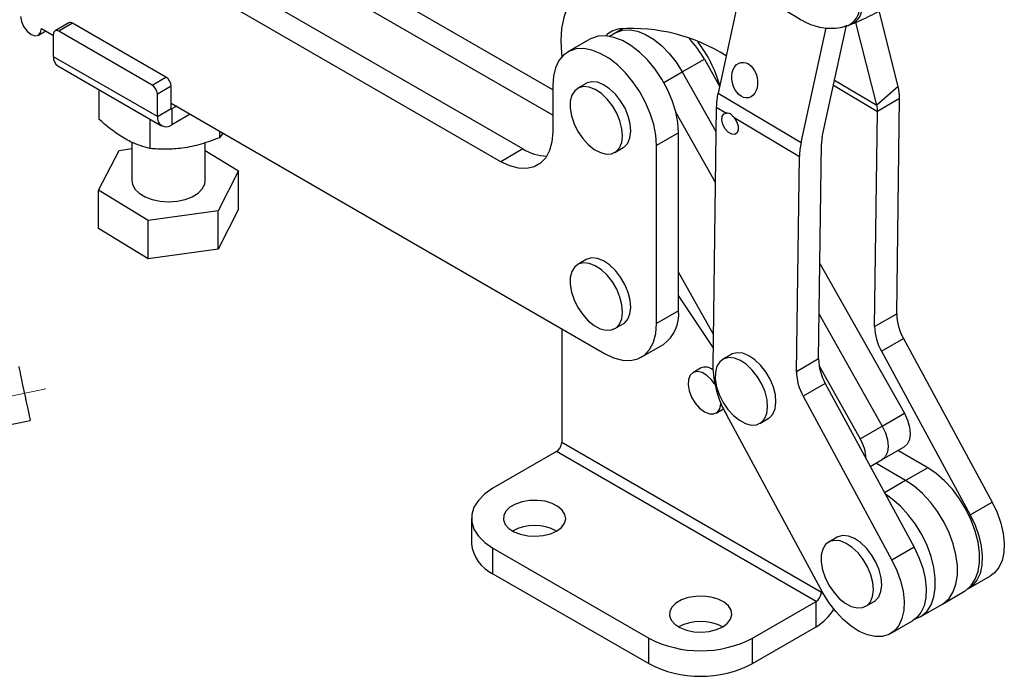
# Model space of a CAD drawing. Header units: millimetres. Extents: x 31 to 397, y 20 to 288.
# Tile 20 of 22: x 297 to 387, y 163 to 222. Entities that reach past the tile are written whole.
import ezdxf

# ---------------------------------------------------------------- set-up
doc = ezdxf.new("R2010")
doc.units = ezdxf.units.MM
doc.linetypes.add('CENTERX2', pattern=[20.32, 12.7, -2.54, 2.54, -2.54])
doc.layers.add('FORMATO', color=179, linetype='Continuous')

msp = doc.modelspace()

# ---------------------------------------------------------------- linework, layer by layer
at = {"color": 7, "linetype": 'Continuous', "lineweight": 25}
for p, q in [((345.564491, 215.934599), (319.401199, 231.03964)), ((345.564405, 213.621393), (317.397729, 229.883062)), ((342.853572, 210.559947), (313.390791, 227.569905)), ((340.850102, 209.403369), (311.387321, 226.413327)), ((362.721412, 225.475199), (360.577718, 215.635502)), ((376.94434, 216.242585), (375.198725, 223.091956)), ((301.625558, 222.009653), (300.376336, 221.288493)), ((301.958883, 221.976637), (300.709661, 221.255476)), ((310.444164, 217.077769), (301.958883, 221.976637)), ((370.046534, 211.671051), (372.253593, 221.801599)), ((375.001169, 214.531301), (373.082905, 222.058102)), ((298.854162, 220.903382), (299.520935, 221.288302)), ((299.130358, 221.513796), (300.238233, 220.874178)), ((300.238161, 218.941978), (300.238238, 220.983286)), ((309.194942, 216.356608), (300.709661, 221.255476)), ((351.953383, 221.490032), (350.735348, 220.786875)), ((368.119299, 211.147998), (370.38762, 221.559735)), ((348.948958, 220.525393), (346.945488, 219.368815)), ((309.666253, 213.49879), (300.238161, 218.941978)), ((357.334371, 217.555138), (359.33784, 218.711716)), ((359.33784, 218.711716), (360.7162, 216.271145)), ((300.617873, 218.10263), (310.045961, 212.659444)), ((357.334371, 217.555138), (360.395298, 212.13536)), ((309.194942, 216.356608), (310.444164, 217.077769)), ((348.595354, 216.510855), (347.841107, 216.075437)), ((348.679002, 216.554565), (348.595354, 216.510855)), ((304.359327, 215.942549), (304.359229, 213.267951)), ((309.666253, 213.49879), (309.666326, 215.5401)), ((310.915548, 216.26126), (309.666326, 215.5401)), ((310.915475, 214.219951), (310.915548, 216.26126)), ((345.564506, 216.316749), (345.564349, 212.125263)), ((360.577718, 215.635502), (368.119299, 211.147998)), ((376.94434, 216.242585), (375.001169, 214.531301)), ((310.915491, 214.7098), (350.277749, 191.984505)), ((377.064938, 215.133173), (375.061468, 213.976595)), ((376.802738, 195.583537), (377.064938, 215.133173)), ((309.666253, 213.49879), (310.915475, 214.219951)), ((310.962612, 214.19273), (310.962559, 212.750205)), ((312.636194, 213.716375), (310.962559, 212.750205)), ((311.386875, 214.437653), (310.962612, 214.19273)), ((356.759801, 213.868503), (360.333671, 207.540491)), ((360.425248, 214.368451), (360.110337, 190.888681)), ((360.425248, 214.368451), (361.34427, 213.821601)), ((374.799268, 194.426959), (375.061468, 213.976595)), ((308.986142, 213.271317), (308.986043, 210.596719)), ((362.03043, 213.413312), (367.96683, 209.880947)), ((315.306412, 212.174759), (315.306387, 211.57426)), ((315.606935, 212.001256), (315.306387, 211.57426)), ((356.996065, 212.03014), (354.992596, 210.873562)), ((356.995465, 195.862979), (356.996065, 212.03014)), ((307.346129, 211.180653), (307.345999, 207.687372)), ((314.012666, 207.687126), (314.012792, 211.128693)), ((369.708099, 191.48789), (369.970299, 211.037526)), ((304.315114, 206.809678), (306.180543, 210.430399)), ((306.180543, 210.430399), (307.346107, 210.591119)), ((314.012765, 210.41285), (317.043551, 208.56482)), ((342.853572, 210.559947), (340.850102, 209.403369)), ((351.2075, 210.24404), (351.961747, 210.679458)), ((354.991996, 194.7064), (354.992596, 210.873562)), ((367.70463, 190.331311), (367.96683, 209.880947)), ((317.043551, 208.56482), (315.178119, 204.944101)), ((317.043421, 205.080987), (317.043551, 208.56482)), ((304.314984, 203.325845), (304.315114, 206.809678)), ((308.813902, 204.066529), (304.315114, 206.809678)), ((315.178119, 204.944101), (308.813902, 204.066529)), ((317.043421, 205.080987), (315.177989, 201.460268)), ((315.177989, 201.460268), (315.178119, 204.944101)), ((308.813772, 200.582697), (308.813902, 204.066529)), ((308.813772, 200.582697), (304.314984, 203.325845)), ((315.177989, 201.460268), (308.813772, 200.582697)), ((348.59476, 200.506997), (347.840513, 200.071579)), ((348.678409, 200.550709), (348.59476, 200.506997)), ((369.824199, 200.144224), (377.501561, 186.550433)), ((360.149073, 193.776795), (356.995595, 199.360447)), ((360.132276, 192.524433), (356.995516, 197.241881)), ((356.995465, 195.862979), (354.991996, 194.7064)), ((369.762572, 195.549355), (375.498091, 185.393854)), ((374.799268, 194.426959), (376.802738, 195.583537)), ((346.388632, 194.229837), (346.388632, 183.891318)), ((351.206906, 194.240184), (351.961153, 194.675601)), ((375.413048, 192.198539), (377.416517, 193.355117)), ((377.416517, 193.355117), (385.47626, 178.478652)), ((353.611013, 191.654335), (355.614482, 192.810913)), ((361.774882, 191.899863), (361.020635, 191.464445)), ((361.85853, 191.943576), (361.774882, 191.899863)), ((369.708099, 191.48789), (367.70463, 190.331311)), ((375.413048, 192.198539), (383.47279, 177.322074)), ((359.001116, 190.647301), (358.29401, 190.239097)), ((369.759206, 190.851328), (373.494622, 184.237276)), ((370.321879, 189.25947), (368.318409, 188.102892)), ((370.321879, 189.25947), (378.381621, 174.383005)), ((368.318409, 188.102892), (376.378152, 173.226427)), ((360.410504, 186.572823), (361.071753, 186.954554)), ((370.103477, 170.252559), (361.337896, 186.431843)), ((364.387028, 185.63305), (365.141275, 186.068467)), ((375.498091, 185.393854), (377.501561, 186.550433)), ((280.633323, 182.247677), (298.10293, 185.913102)), ((373.494622, 184.237276), (375.498091, 185.393854)), ((369.975509, 170.274904), (346.388632, 183.891318)), ((375.476257, 182.352469), (377.479727, 183.509047)), ((345.917228, 183.074821), (340.1424, 179.741084)), ((369.487454, 169.468019), (345.917228, 183.074821)), ((379.622652, 181.60247), (376.899868, 183.1743)), ((374.400421, 181.731401), (375.476257, 182.352469)), ((377.619182, 180.445892), (374.896398, 182.017722)), ((379.622652, 181.60247), (377.619182, 180.445892)), ((383.47279, 177.322074), (385.47626, 178.478652)), ((338.189778, 177.019723), (338.189778, 174.70619)), ((371.386931, 175.291872), (370.632684, 174.856455)), ((371.47058, 175.335584), (371.386931, 175.291872)), ((378.381621, 174.383005), (376.378152, 173.226427)), ((340.1424, 174.298363), (354.284535, 166.134282)), ((340.1424, 171.98483), (340.1424, 174.298363)), ((340.1424, 171.98483), (354.284535, 163.820749)), ((383.335209, 170.638847), (385.338678, 171.795425)), ((369.975509, 170.274904), (369.953783, 170.201916)), ((369.953783, 170.201916), (370.098948, 170.260918)), ((369.975509, 170.274904), (370.007233, 170.430204)), ((370.063768, 170.325854), (369.975509, 170.274904)), ((380.952245, 169.228628), (382.955714, 170.385206)), ((363.712626, 166.134282), (369.487454, 169.468019)), ((369.487454, 167.154486), (369.487454, 169.468019)), ((373.999077, 169.025059), (374.753324, 169.460477)), ((378.948775, 168.07205), (380.952245, 169.228628)), ((376.240571, 166.543199), (378.24404, 167.699777)), ((363.712626, 163.820749), (369.487454, 167.154486)), ((354.284535, 163.820749), (354.284535, 166.134282)), ((363.712626, 163.820749), (363.712626, 166.134282))]:
    msp.add_line(p, q, dxfattribs=at)
at = {"color": 8, "linetype": 'Continuous', "lineweight": 25}
for p, q in [((355.664302, 216.591028), (357.334371, 217.555138)), ((371.16675, 216.812915), (375.001169, 214.531301)), ((371.066689, 216.353627), (375.061468, 213.976595)), ((310.962612, 214.19273), (310.915474, 214.219945)), ((377.619182, 180.445892), (375.697813, 179.336709))]:
    msp.add_line(p, q, dxfattribs=at)
at = {"color": 7, "linetype": 'Continuous', "lineweight": 25, "flags": 128}
for points in [[(349.247657, 225.554124), (348.513623, 225.23141), (347.868818, 224.754376), (347.32395, 224.130942), (346.888068, 223.371464), (346.568411, 222.488553), (346.370289, 221.496877), (346.296992, 220.412903), (346.349736, 219.254633), (346.387647, 218.914622)], [(297.244739, 222.602434), (297.316491, 222.144374), (297.520854, 221.673181), (297.826713, 221.260591), (298.187508, 220.969417), (298.54831, 220.843987), (298.854187, 220.903398), (299.058574, 221.138604), (299.130358, 221.513796)], [(351.285733, 221.104606), (351.335181, 221.132225), (351.909435, 221.33883), (352.555885, 221.380432), (353.254888, 221.255767), (353.985205, 220.968621), (354.724647, 220.52772), (355.450744, 219.946461), (356.141436, 219.242505), (356.775736, 218.43724), (357.334371, 217.555138)], [(351.285733, 221.104606), (351.335181, 221.132225), (351.909435, 221.33883), (352.555885, 221.380432), (353.254888, 221.255767), (353.985205, 220.968621), (354.724647, 220.52772), (355.450744, 219.946461), (356.141436, 219.242505), (356.775736, 218.43724), (357.334371, 217.555138)], [(356.996065, 212.03014), (356.931805, 212.963228), (356.74071, 213.945102), (356.427995, 214.948979), (356.002188, 215.947474), (355.474904, 216.913353), (354.860527, 217.82027), (354.175815, 218.643484), (353.439445, 219.360542), (352.671504, 219.951883), (351.892938, 220.401378), (351.124986, 220.696766), (350.388594, 220.829988), (349.703851, 220.797411), (349.089432, 220.599924), (348.948958, 220.525393)], [(354.992596, 210.873562), (354.928335, 211.80665), (354.737241, 212.788524), (354.424525, 213.792401), (353.998718, 214.790896), (353.471435, 215.756775), (352.857058, 216.663692), (352.172346, 217.486905), (351.435976, 218.203963), (350.668034, 218.795305), (349.889469, 219.2448), (349.121516, 219.540188), (348.385125, 219.67341), (347.700381, 219.640833), (347.085963, 219.443346), (346.55863, 219.086336), (346.132767, 218.57954), (345.819991, 217.936785), (345.628832, 217.175599), (345.564506, 216.316749)], [(351.961747, 210.679458), (352.071971, 210.752027), (352.384664, 211.097842), (352.583815, 211.578291), (352.65869, 212.167466), (352.60525, 212.833611), (352.426377, 213.540809), (352.131714, 214.250938), (351.737147, 214.925713), (351.263947, 215.528758), (350.737623, 216.027561), (350.186551, 216.395234), (349.640439, 216.611952), (349.128727, 216.666035), (348.679002, 216.554565)], [(347.924755, 216.119148), (347.561263, 215.848138), (347.303599, 215.432193), (347.165653, 214.893741), (347.154863, 214.261808), (347.27181, 213.570461), (347.510189, 212.856974), (347.85715, 212.159808), (348.293988, 211.516548), (348.797152, 210.961874), (349.339518, 210.525686), (349.891845, 210.231502), (350.424357, 210.095179), (350.908348, 210.124068), (351.317724, 210.316609), (351.630417, 210.662425), (351.829568, 211.142873), (351.904443, 211.732048), (351.851003, 212.398193), (351.67213, 213.105392), (351.377467, 213.815521), (350.9829, 214.490295), (350.5097, 215.093341), (349.983376, 215.592143), (349.432304, 215.959816), (348.886192, 216.176534), (348.37448, 216.230617), (347.924755, 216.119148)], [(362.03043, 213.413312), (362.267058, 213.049816), (362.405571, 212.652739), (362.422936, 212.288111), (362.316267, 212.016563), (362.103299, 211.883253), (361.819448, 211.910346), (361.511915, 212.093341), (361.231837, 212.401803), (361.02579, 212.784442), (360.928035, 213.177628), (360.954829, 213.51598), (361.101716, 213.743236), (361.34427, 213.821601)], [(345.564349, 212.125263), (345.492698, 211.221359), (345.279989, 210.427613), (344.932687, 209.768143), (344.461343, 209.262988), (343.88028, 208.927496), (343.207152, 208.77186), (342.462413, 208.800811), (341.668691, 209.013467), (340.850102, 209.403369)], [(307.345999, 207.687372), (307.397679, 207.349779), (307.620978, 206.92196), (308.009149, 206.535401), (308.541276, 206.210936), (309.188661, 205.966062), (309.916413, 205.813974), (310.68529, 205.762878), (311.453849, 205.815523), (312.180653, 205.969074), (312.826519, 206.215252), (313.356628, 206.540788), (313.742408, 206.928127), (313.963054, 207.356392), (314.012666, 207.687126)], [(351.961153, 194.675601), (352.071377, 194.74817), (352.38407, 195.093986), (352.583222, 195.574433), (352.658096, 196.16361), (352.604656, 196.829753), (352.425783, 197.536952), (352.131121, 198.247081), (351.736553, 198.921856), (351.263353, 199.5249), (350.737029, 200.023705), (350.185957, 200.391376), (349.639845, 200.608096), (349.128133, 200.662178), (348.678409, 200.550709)], [(347.924162, 200.115291), (347.560669, 199.84428), (347.303005, 199.428336), (347.165059, 198.889883), (347.154269, 198.257951), (347.271216, 197.566605), (347.509596, 196.853117), (347.856557, 196.155951), (348.293394, 195.512691), (348.796559, 194.958017), (349.338924, 194.52183), (349.891251, 194.227645), (350.423763, 194.091322), (350.907754, 194.120211), (351.317131, 194.312753), (351.629823, 194.658569), (351.828975, 195.139016), (351.903849, 195.728192), (351.850409, 196.394336), (351.671536, 197.101535), (351.376874, 197.811663), (350.982306, 198.486439), (350.509106, 199.089483), (349.982782, 199.588287), (349.43171, 199.955959), (348.885598, 200.172678), (348.373886, 200.226761), (347.924162, 200.115291)], [(350.277749, 191.984505), (351.096337, 191.594604), (351.890059, 191.381948), (352.634798, 191.352998), (353.307926, 191.508633), (353.888989, 191.844125), (354.360332, 192.34928), (354.707635, 193.00875), (354.920344, 193.802496), (354.991996, 194.7064)], [(361.104283, 191.508158), (360.740791, 191.237146), (360.483126, 190.821203), (360.345181, 190.28275), (360.33439, 189.650817), (360.451338, 188.959471), (360.689717, 188.245983), (361.036678, 187.548817), (361.473516, 186.905558), (361.97668, 186.350883), (362.519045, 185.914696), (363.071372, 185.620511), (363.603885, 185.484188), (364.087876, 185.513077), (364.497252, 185.705619), (364.809945, 186.051435), (365.009096, 186.531882), (365.08397, 187.121059), (365.030531, 187.787202), (364.851658, 188.494401), (364.556995, 189.20453), (364.162428, 189.879304), (363.689227, 190.48235), (363.162904, 190.981153), (362.611832, 191.348825), (362.065719, 191.565544), (361.554007, 191.619627), (361.104283, 191.508158)], [(365.141275, 186.068467), (365.251499, 186.141037), (365.564192, 186.486853), (365.763344, 186.9673), (365.838217, 187.556476), (365.784778, 188.22262), (365.605905, 188.929819), (365.311242, 189.639948), (364.916676, 190.314722), (364.443475, 190.917767), (363.917151, 191.416571), (363.366079, 191.784243), (362.819967, 192.000962), (362.308255, 192.055045), (361.85853, 191.943576)], [(297.076199, 190.80655), (297.083713, 190.770739), (297.114353, 190.624711), (297.167212, 190.372777), (297.239821, 190.026724), (297.328783, 189.602726), (297.429938, 189.120614), (297.538557, 188.602926), (297.649563, 188.073871), (297.757762, 187.55819), (297.858096, 187.07999), (297.945875, 186.661632), (298.016993, 186.322683), (298.068124, 186.078989), (298.096879, 185.941943), (298.10293, 185.913102)], [(360.289636, 189.212219), (360.001655, 189.588255), (359.57533, 189.986223), (359.129184, 190.243778), (358.702859, 190.338034), (358.334236, 190.260617), (358.056069, 190.018406), (357.893073, 189.632922), (357.859733, 189.138416), (357.959009, 188.578829), (358.182082, 188.003882), (358.50913, 187.464661), (358.911094, 187.009079), (359.352257, 186.677615), (359.352257, 186.677615)], [(359.352257, 186.677615), (359.79342, 186.499723), (360.195383, 186.491208), (360.522431, 186.652827), (360.745504, 186.97022), (360.844781, 187.415185), (360.847094, 187.45658)], [(377.501561, 186.550433), (377.795108, 185.923669), (377.975985, 185.28972), (378.031829, 184.691909), (377.958826, 184.171093), (377.761963, 183.762867), (377.479727, 183.509047)], [(375.498091, 185.393854), (375.791639, 184.767091), (375.972515, 184.133141), (376.02836, 183.535331), (375.955356, 183.014515), (375.758494, 182.606288), (375.476257, 182.352469)], [(375.498091, 185.393854), (375.791639, 184.767091), (375.972515, 184.133141), (376.02836, 183.535331), (375.955356, 183.014515), (375.758494, 182.606288), (375.476257, 182.352469)], [(382.955714, 170.385206), (383.090888, 170.469841), (383.569093, 170.903263), (383.939648, 171.480045), (384.192448, 172.184451), (384.320596, 172.99727), (384.320596, 173.896329), (384.192448, 174.857104), (383.939648, 175.853388), (383.569093, 176.858003), (383.090888, 177.843549), (382.518079, 178.78314), (381.866288, 179.651149), (381.153299, 180.423897), (380.398558, 181.080306), (379.622652, 181.60247)], [(340.1424, 179.741084), (339.395431, 179.227181), (338.814393, 178.646205), (338.416939, 178.01581), (338.215147, 177.355149), (338.215147, 176.684297), (338.416939, 176.023636), (338.814393, 175.393241), (339.395431, 174.812265), (340.1424, 174.298363)], [(380.952245, 169.228628), (381.087418, 169.313263), (381.565624, 169.746685), (381.936179, 170.323467), (382.188979, 171.027873), (382.317126, 171.840692), (382.317126, 172.739751), (382.188979, 173.700525), (381.936179, 174.696809), (381.565624, 175.701425), (381.087418, 176.68697), (380.514609, 177.626562), (379.862819, 178.494571), (379.149829, 179.267319), (378.395088, 179.923728), (377.619182, 180.445892)], [(380.952245, 169.228628), (381.087418, 169.313263), (381.565624, 169.746685), (381.936179, 170.323467), (382.188979, 171.027873), (382.317126, 171.840692), (382.317126, 172.739751), (382.188979, 173.700525), (381.936179, 174.696809), (381.565624, 175.701425), (381.087418, 176.68697), (380.514609, 177.626562), (379.862819, 178.494571), (379.149829, 179.267319), (378.395088, 179.923728), (377.619182, 180.445892)], [(378.499325, 167.874682), (378.51114, 167.878445), (379.083949, 168.156685), (379.562154, 168.590107), (379.932709, 169.166888), (380.18551, 169.871295), (380.313657, 170.684114), (380.313657, 171.583173), (380.18551, 172.543947), (379.932709, 173.540231), (379.562154, 174.544847), (379.083949, 175.530392), (378.51114, 176.469984), (377.85935, 177.337993), (377.14636, 178.110741), (376.391619, 178.767149), (375.774989, 179.194258)], [(345.917105, 175.863145), (346.352405, 176.18711), (346.634468, 176.563392), (346.745571, 176.968346), (346.678733, 177.376529), (346.438154, 177.762292), (346.03895, 178.101397), (345.506205, 178.372536), (344.873393, 178.558674), (344.180276, 178.648113), (343.470404, 178.635234), (342.788383, 178.520847), (342.177066, 178.312139), (341.674863, 178.022224), (341.31333, 177.669317), (341.115185, 177.275595), (341.092877, 176.865795), (341.247807, 176.465667), (341.570241, 176.100353), (342.039919, 175.792805), (342.627329, 175.56235), (343.295563, 175.423467), (344.002633, 175.384882), (344.704111, 175.44902), (345.35592, 175.611852), (345.917105, 175.863145)], [(385.47626, 178.478652), (385.924548, 177.540649), (386.263888, 176.585967), (386.48397, 175.643614), (386.578107, 174.742222), (386.543437, 173.90918), (386.381017, 173.169799), (386.09578, 172.546545), (385.696391, 172.058356), (385.338678, 171.795425)], [(383.47279, 177.322074), (383.921078, 176.384071), (384.260418, 175.429389), (384.4805, 174.487036), (384.574637, 173.585643), (384.539968, 172.752602), (384.377548, 172.013221), (384.09231, 171.389967), (383.692922, 170.901778), (383.264028, 170.599661)], [(374.753324, 169.460477), (374.863549, 169.533046), (375.176242, 169.878862), (375.375393, 170.359309), (375.450268, 170.948484), (375.396828, 171.614629), (375.217955, 172.321828), (374.923292, 173.031956), (374.528726, 173.706731), (374.055525, 174.309775), (373.529201, 174.80858), (372.978129, 175.176251), (372.432016, 175.39297), (371.920305, 175.447053), (371.47058, 175.335584)], [(370.716333, 174.900167), (370.352841, 174.629155), (370.095176, 174.213211), (369.957231, 173.674758), (369.94644, 173.042826), (370.063387, 172.35148), (370.301768, 171.637991), (370.648728, 170.940826), (371.085566, 170.297566), (371.58873, 169.742891), (372.131095, 169.306705), (372.683421, 169.012521), (373.215934, 168.876197), (373.699926, 168.905085), (374.109302, 169.097628), (374.421994, 169.443444), (374.621145, 169.923891), (374.696021, 170.513067), (374.64258, 171.179211), (374.463707, 171.88641), (374.169045, 172.596538), (373.774478, 173.271313), (373.301278, 173.874358), (372.774953, 174.373162), (372.223882, 174.740834), (371.677769, 174.957553), (371.166057, 175.011636), (370.716333, 174.900167)], [(378.381621, 174.383005), (378.829909, 173.445001), (379.169249, 172.490319), (379.389331, 171.547966), (379.483468, 170.646574), (379.448799, 169.813533), (379.286379, 169.074152), (379.001141, 168.450898), (378.601753, 167.962709), (378.24404, 167.699777)], [(376.378152, 173.226427), (376.82644, 172.288423), (377.16578, 171.333741), (377.385862, 170.391388), (377.479999, 169.489996), (377.44533, 168.656954), (377.28291, 167.917573), (376.997672, 167.294319), (376.598283, 166.806131), (376.096882, 166.467839), (375.508698, 166.289724), (374.851606, 166.277198), (374.145572, 166.43064), (373.412047, 166.745389), (372.673318, 167.211882), (371.951834, 167.815943), (371.269513, 168.53922), (370.64709, 169.359736), (370.103477, 170.252559)], [(361.00205, 167.154792), (361.437349, 167.478757), (361.719413, 167.855039), (361.830515, 168.259993), (361.763677, 168.668176), (361.523098, 169.053939), (361.123895, 169.393044), (360.59115, 169.664183), (359.958338, 169.85032), (359.265221, 169.939759), (358.555349, 169.926881), (357.873328, 169.812494), (357.26201, 169.603786), (356.759808, 169.313871), (356.398275, 168.960964), (356.20013, 168.567242), (356.177822, 168.157442), (356.332752, 167.757314), (356.655186, 167.391999), (357.124864, 167.084452), (357.712274, 166.853997), (358.380508, 166.715114), (359.087577, 166.676529), (359.789055, 166.740667), (360.440864, 166.903499), (361.00205, 167.154792)]]:
    msp.add_lwpolyline(points, dxfattribs=at)
at = {"color": 8, "linetype": 'Continuous', "lineweight": 25}
for centre, radius, start, end in [((371.849787, 223.564468), 1.876306, 296.68030034, 359.6652386), ((371.589456, 223.429796), 1.840562, 296.31543894, 359.4164163)]:
    msp.add_arc(centre, radius, start, end, dxfattribs=at)
at = {"color": 7, "linetype": 'Continuous', "lineweight": 25}
for centre, radius, start, end in [((301.763585, 221.704045), 0.335332, 54.38027878, 114.30614742), ((300.525624, 221.029883), 0.291139, 50.79266662, 189.20995228), ((351.89335, 219.395913), 2.076435, 96.10848194, 136.32684743), ((352.777333, 205.572211), 15.926722, 57.58621503, 93.97817404), ((350.701558, 213.86953), 9.901118, 29.27845655, 42.67099985), ((349.936295, 213.405284), 11.182114, 15.16361329, 37.93068156), ((301.136458, 218.842795), 0.903757, 173.69935747, 234.9835747), ((309.89208, 216.214717), 1.024526, 2.60377799, 57.39340308), ((308.642858, 215.493557), 1.024526, 2.60377799, 57.39340308), ((366.806884, 214.24322), 6.382865, 167.40089192, 178.87578581), ((372.791378, 215.229881), 4.274654, 358.70365345, 13.70418215), ((310.944209, 214.215287), 0.029111, 170.78069023, 309.20838351), ((372.924699, 214.024949), 2.137316, 358.70365183, 13.70426779), ((310.456506, 213.370569), 0.800588, 170.78388622, 309.20535923), ((374.348497, 209.755714), 6.382895, 167.40093966, 178.87577993), ((373.161163, 210.974908), 3.191478, 167.40103436, 178.87576894), ((345.082208, 214.107637), 4.189621, 237.86322318, 269.30047109), ((353.662409, 195.53264), 3.349386, 305.6487955, 5.66009085), ((381.50256, 195.679284), 4.700798, 181.16709389, 209.63148494), ((379.499091, 194.522706), 4.700798, 181.16709389, 209.63148494), ((374.407922, 191.583636), 4.700798, 181.16709389, 209.63148494), ((359.446327, 189.675289), 1.069121, 51.17370827, 114.60917995), ((369.509995, 191.080178), 9.401608, 181.16711201, 209.6314605), ((372.404453, 190.427058), 4.700798, 181.16709389, 209.63148494), ((370.201281, 182.289414), 3.826259, 2.01615705, 30.60239298), ((345.365155, 183.937892), 1.024536, 302.60548182, 357.39453344), ((343.913635, 172.066274), 4.292713, 62.18370006, 117.81628544), ((341.522218, 175.036072), 3.348728, 185.65336075, 245.6667955), ((368.922278, 170.342245), 1.041007, 302.88219617, 352.25291122), ((366.902799, 171.337381), 4.917017, 301.71236437, 328.37088082), ((358.99858, 163.357919), 4.292714, 62.18370952, 117.81627598), ((358.998581, 175.182372), 10.202459, 242.48053364, 297.51946328), ((358.998581, 172.868839), 10.202459, 242.48053364, 297.51946328)]:
    msp.add_arc(centre, radius, start, end, dxfattribs=at)
msp.add_ellipse((363.005014, 216.811235), major_axis=(-0.356448, 1.598544), ratio=0.700913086, dxfattribs=at)
for points, knots in [([(359.34439, 227.461967), (359.562095, 227.334284), (362.500005, 225.611209), (365.429625, 223.883497), (368.142155, 222.283811)], [0, 0, 0, 0, 0.074101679, 1, 1, 1, 1]), ([(372.692124, 221.88788), (373.043327, 222.036995), (374.007668, 222.44644), (375.529818, 223.235159), (377.127786, 224.212199), (378.09735, 224.932347), (378.530865, 225.254341)], [0, 0, 0, 0, 0.169513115, 0.465453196, 0.760991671, 1, 1, 1, 1]), ([(368.151019, 222.298769), (368.233405, 222.245278), (368.559062, 222.033839), (369.185335, 221.785363), (370.00551, 221.567929), (370.838179, 221.499884), (371.64761, 221.557698), (372.156301, 221.709542), (372.401366, 221.782695)], [0, 0, 0, 0, 0.0665625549, 0.2631088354, 0.4535988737, 0.6412937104, 0.8271910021, 1, 1, 1, 1]), ([(372.290763, 221.741815), (372.398135, 221.774792), (372.534822, 221.816775), (372.662082, 221.880147), (372.689376, 221.893739)], [0, 0, 0, 0, 0.785523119, 1, 1, 1, 1]), ([(362.03043, 213.413312), (361.966365, 213.486831), (361.859062, 213.609968), (361.692613, 213.75738), (361.522597, 213.80632), (361.410986, 213.815884), (361.34427, 213.821601)], [0, 0, 0, 0, 0.297110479, 0.497631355, 0.699703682, 1, 1, 1, 1]), ([(308.986043, 210.596719), (308.406967, 210.767873), (307.444382, 211.05238), (306.044673, 211.878024), (305.084264, 212.61941), (304.52713, 213.117764), (304.359229, 213.267951)], [0, 0, 0, 0, 0.37938423, 0.630642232, 0.888688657, 1, 1, 1, 1]), ([(315.306387, 211.57426), (314.757821, 211.370053), (313.648794, 210.957211), (312.005635, 210.614789), (310.434892, 210.501426), (309.471934, 210.564761), (308.986043, 210.596719)], [0, 0, 0, 0, 0.26460491, 0.5349475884, 0.7653429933, 1, 1, 1, 1])]:
    msp.add_open_spline(points, degree=3, knots=knots, dxfattribs=at)
at = {"layer": 'FORMATO', "linetype": 'CENTERX2', "lineweight": 18, "ltscale": 0.625}
msp.add_line((299.546943, 188.770518), (251.591161, 178.708564), dxfattribs=at)

doc.saveas('drawing.dxf')
